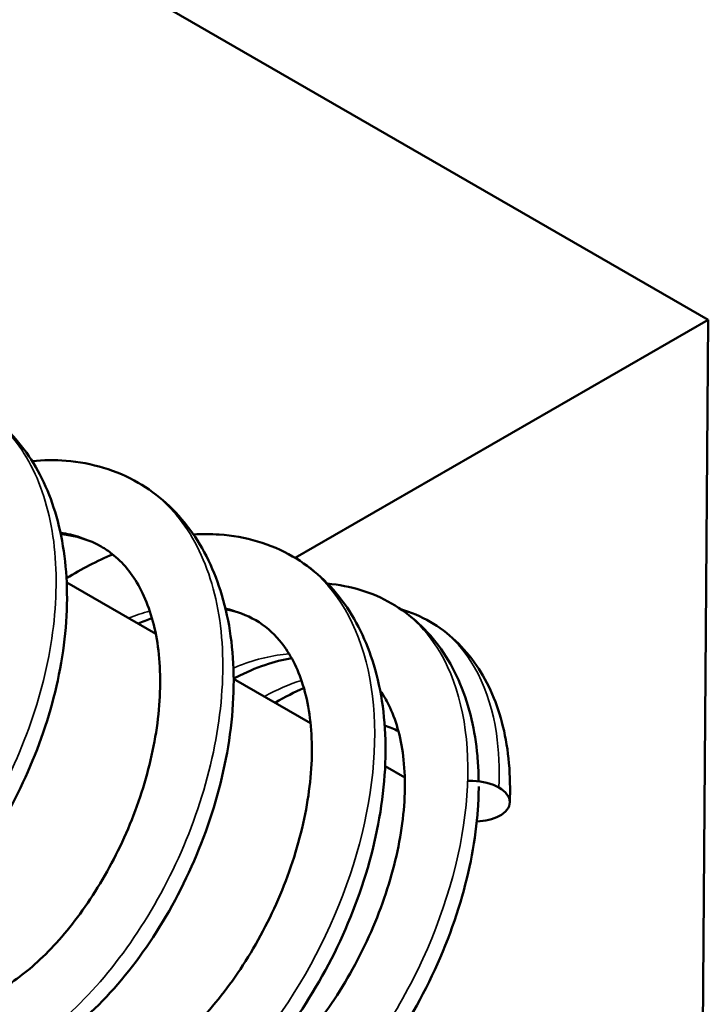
# Model space of a CAD drawing. Header units: millimetres. Extents: x 30 to 1646, y 30 to 1265.
# Tile 8 of 137: x 303.1 to 307.76, y 137.34 to 144.01. Entities that reach past the tile are written whole.
import ezdxf

# ---------------------------------------------------------------- set-up
doc = ezdxf.new("R2010")
doc.units = ezdxf.units.MM
doc.header["$LTSCALE"] = 6
doc.layers.add('Visible (ISO)', color=7, linetype='Continuous', lineweight=50)
doc.layers.add('Visible Narrow (ISO)', color=7, linetype='Continuous', lineweight=35)

msp = doc.modelspace()

# ---------------------------------------------------------------- linework, layer by layer
at = {"layer": 'Visible (ISO)'}
for p, q in [((307.7648, 141.9799), (288.6729, 153.0026)), ((307.7648, 141.9799), (304.9685, 140.3654)), ((307.6907, 132.0537), (307.7648, 141.9799)), ((303.421, 140.1993), (304.0237, 139.8514)), ((304.5513, 139.5468), (305.0719, 139.2462)), ((305.577, 138.9546), (305.7099, 138.8779))]:
    msp.add_line(p, q, dxfattribs=at)
msp.add_ellipse((304.9407, 137.8786), major_axis=(-0.7401, -1.3047), ratio=0.582366, start_param=3.159468, end_param=3.273881, dxfattribs=at)
for points, knots in [([(302.7959, 141.404), (302.9245, 141.3298), (303.0391, 141.2262), (303.2228, 140.9801), (303.2938, 140.8348), (303.3941, 140.5084), (303.4208, 140.3207), (303.4251, 139.9235), (303.4, 139.7079), (303.3034, 139.287), (303.2313, 139.0764), (303.0529, 138.6838), (302.9446, 138.4968), (302.7069, 138.1667), (302.5746, 138.0196), (302.3001, 137.7801), (302.1546, 137.6857), (301.861, 137.5632), (301.7059, 137.5345), (301.4695, 137.5622), (301.3821, 137.5904), (301.3061, 137.6342)], [0, 0, 0, 0, 0.0580358, 0.0580358, 0.1161352, 0.1161352, 0.17909, 0.17909, 0.2452118, 0.2452118, 0.3103622, 0.3103622, 0.3751079, 0.3751079, 0.440005, 0.440005, 0.5060592, 0.5060592, 0.5734635, 0.5734635, 0.6145348, 0.6145348, 0.6145348, 0.6145348]), ([(303.1864, 141.0222), (303.2643, 141.0292), (303.3414, 141.0297), (303.5905, 141.01), (303.7591, 140.9592), (303.9043, 140.8754)], [0.53476171, 0.53476171, 0.53476171, 0.53476171, 0.56334712, 0.56334712, 0.62953526, 0.62953526, 0.62953526, 0.62953526]), ([(303.9043, 140.8754), (304.0394, 140.7974), (304.1599, 140.6879), (304.3498, 140.4288), (304.4226, 140.2774), (304.5244, 139.9361), (304.5508, 139.7399), (304.552, 139.3246), (304.5242, 139.0996), (304.4202, 138.6601), (304.3434, 138.4402), (304.154, 138.0302), (304.0394, 137.8349), (303.7882, 137.4905), (303.6486, 137.3371), (303.3592, 137.0877), (303.2064, 136.9896), (302.9433, 136.8814), (302.8309, 136.8537), (302.72, 136.8476)], [0, 0, 0, 0, 0.0615844, 0.0615844, 0.1223811, 0.1223811, 0.1883788, 0.1883788, 0.2575394, 0.2575394, 0.3257295, 0.3257295, 0.3935285, 0.3935285, 0.4614925, 0.4614925, 0.5306104, 0.5306104, 0.5806726, 0.5806726, 0.5806726, 0.5806726]), ([(304.2792, 140.5241), (304.3382, 140.5279), (304.3968, 140.5279), (304.6318, 140.512), (304.8031, 140.4611), (304.9505, 140.3761)], [0.56610537, 0.56610537, 0.56610537, 0.56610537, 0.5883233, 0.5883233, 0.657154, 0.657154, 0.657154, 0.657154]), ([(302.7055, 137.3461), (302.7682, 137.3514), (302.854, 137.3764), (303.035, 137.474), (303.1299, 137.5423), (303.3212, 137.7179), (303.4201, 137.8291), (303.6051, 138.0821), (303.6931, 138.2279), (303.8443, 138.5367), (303.9089, 138.7038), (304.0037, 139.0366), (304.035, 139.2066), (304.0597, 139.5258), (304.0538, 139.6795), (304.0076, 139.9478), (303.9679, 140.0663), (303.8645, 140.259), (303.8009, 140.3356), (303.7041, 140.4112), (303.68, 140.4275), (303.6548, 140.4421)], [0, 0, 0, 0, 0.0534179, 0.0534179, 0.1020412, 0.1020412, 0.1525739, 0.1525739, 0.2042693, 0.2042693, 0.2566789, 0.2566789, 0.3089807, 0.3089807, 0.3605958, 0.3605958, 0.4108492, 0.4108492, 0.4610144, 0.4610144, 0.4766737, 0.4766737, 0.4766737, 0.4766737]), ([(304.9505, 140.3761), (305.0863, 140.2976), (305.2075, 140.1861), (305.3936, 139.924), (305.4632, 139.7727), (305.5607, 139.4272), (305.5836, 139.2249), (305.5744, 138.8012), (305.5411, 138.5736), (305.4237, 138.1254), (305.3377, 137.8994), (305.1296, 137.4792), (305.005, 137.2795), (304.7328, 136.9292), (304.5826, 136.7737), (304.2693, 136.519), (304.1021, 136.4191), (303.7712, 136.2936), (303.601, 136.2652), (303.328, 136.295), (303.2202, 136.3298), (303.1264, 136.384)], [0, 0, 0, 0, 0.0634646, 0.0634646, 0.1252016, 0.1252016, 0.1940598, 0.1940598, 0.2649265, 0.2649265, 0.335808, 0.335808, 0.4058041, 0.4058041, 0.475508, 0.475508, 0.5472231, 0.5472231, 0.6187345, 0.6187345, 0.668345, 0.668345, 0.668345, 0.668345]), ([(305.6199, 140.0575), (305.7504, 139.9822), (305.8655, 139.8752), (306.0455, 139.6193), (306.1122, 139.4673), (306.1741, 139.2241), (306.1888, 139.1409), (306.2028, 139.0129), (306.206, 138.9698), (306.209, 138.9049), (306.2097, 138.8834), (306.21, 138.8583), (306.2101, 138.8548), (306.2101, 138.8514)], [0, 0, 0, 0, 0.0630409, 0.0630409, 0.1261691, 0.1261691, 0.156954, 0.156954, 0.1721685, 0.1721685, 0.1796392, 0.1796392, 0.1808217, 0.1808217, 0.1808217, 0.1808217]), ([(303.3764, 136.8169), (303.4179, 136.7929), (303.463, 136.7794), (303.5702, 136.775), (303.6312, 136.7825), (303.7927, 136.8302), (303.9009, 136.8823), (304.1157, 137.0304), (304.2254, 137.1264), (304.4362, 137.3534), (304.5399, 137.4879), (304.726, 137.7825), (304.8104, 137.9464), (304.9477, 138.2823), (305.0016, 138.4589), (305.0688, 138.7966), (305.084, 138.9623), (305.0765, 139.266), (305.053, 139.4068), (304.9759, 139.6382), (304.9236, 139.7333), (304.8149, 139.8631), (304.7614, 139.908), (304.7005, 139.9432)], [0, 0, 0, 0, 0.0459494, 0.0459494, 0.0857002, 0.0857002, 0.1396741, 0.1396741, 0.1915467, 0.1915467, 0.2445261, 0.2445261, 0.2986815, 0.2986815, 0.3534852, 0.3534852, 0.4071729, 0.4071729, 0.4610382, 0.4610382, 0.512533, 0.512533, 0.5523603, 0.5523603, 0.5523603, 0.5523603]), ([(305.8818, 139.9327), (306.0046, 139.8619), (306.1127, 139.759), (306.2774, 139.5169), (306.3375, 139.3759), (306.4138, 139.0641), (306.4285, 138.8889), (306.4206, 138.7068)], [0, 0, 0, 0, 0.0612005, 0.0612005, 0.1219404, 0.1219404, 0.1852797, 0.1852797, 0.1852797, 0.1852797]), ([(304.9442, 139.6857), (304.8291, 139.6672), (304.7003, 139.624), (304.5634, 139.5538), (304.5574, 139.5506), (304.5513, 139.5474)], [0.08268754, 0.08268754, 0.08268754, 0.08268754, 0.13760516, 0.13760516, 0.14013927, 0.14013927, 0.14013927, 0.14013927]), ([(304.227, 136.503), (304.2667, 136.5151), (304.3082, 136.5308), (304.4595, 136.5991), (304.577, 136.6723), (304.8094, 136.8587), (304.9274, 136.9756), (305.1464, 137.2401), (305.25, 137.3907), (305.4316, 137.7113), (305.5105, 137.8859), (305.6289, 138.2292), (305.6708, 138.4022), (305.7144, 138.7282), (305.7159, 138.885), (305.6825, 139.1562), (305.6482, 139.2746), (305.5842, 139.4032), (305.5646, 139.4358), (305.5434, 139.4652)], [0.094491, 0.094491, 0.094491, 0.094491, 0.1151408, 0.1151408, 0.167924, 0.167924, 0.2218908, 0.2218908, 0.2764357, 0.2764357, 0.3326098, 0.3326098, 0.3877932, 0.3877932, 0.443136, 0.443136, 0.4969104, 0.4969104, 0.517582, 0.517582, 0.517582, 0.517582]), ([(306.2103, 138.8174), (306.2101, 138.7666), (306.2082, 138.7151), (306.1905, 138.4594), (306.1496, 138.2448), (306.0196, 137.8092), (305.9259, 137.5828), (305.7001, 137.1633), (305.5666, 136.9645), (305.2743, 136.6111), (305.1112, 136.4535), (304.7781, 136.2027), (304.6046, 136.1053), (304.254, 135.9817), (304.0723, 135.9567), (303.7795, 135.9901), (303.6607, 136.0279), (303.5569, 136.0878)], [0.1847146, 0.1847146, 0.1847146, 0.1847146, 0.2020762, 0.2020762, 0.2700893, 0.2700893, 0.3421313, 0.3421313, 0.4130424, 0.4130424, 0.4849952, 0.4849952, 0.5564946, 0.5564946, 0.630141, 0.630141, 0.6830389, 0.6830389, 0.6830389, 0.6830389]), ([(306.1358, 138.854), (306.1474, 138.8545), (306.159, 138.8547), (306.1707, 138.8543), (306.236, 138.8524), (306.3012, 138.8357), (306.3474, 138.809)], [0.7052675, 0.7052675, 0.7052675, 0.7052675, 0.7499998, 0.7499998, 0.7499998, 1, 1, 1, 1]), ([(306.3474, 138.809), (306.3936, 138.7824), (306.4207, 138.7458), (306.4207, 138.71), (306.4208, 138.6742), (306.3938, 138.6392), (306.3477, 138.6153), (306.3078, 138.5945), (306.2536, 138.5821), (306.1975, 138.5803)], [0, 0, 0, 0, 0.2499998, 0.2499998, 0.2499998, 0.5, 0.5, 0.5, 0.7162438, 0.7162438, 0.7162438, 0.7162438])]:
    msp.add_open_spline(points, degree=3, knots=knots, dxfattribs=at)
for points in [[(303.6548, 140.4421), (303.5741, 140.4887), (303.4835, 140.517), (303.3811, 140.5259)], [(303.4196, 140.2282), (303.5221, 140.2912), (303.627, 140.3453), (303.7322, 140.3892)], [(305.1871, 140.1915), (305.3413, 140.1777), (305.491, 140.1319), (305.6199, 140.0575)], [(304.7005, 139.9432), (304.6393, 139.9785), (304.5717, 140.0032), (304.4973, 140.0165)], [(305.6821, 140.0185), (305.7524, 139.9974), (305.8196, 139.9687), (305.8818, 139.9327)], [(303.9981, 139.9575), (303.9671, 139.9464), (303.9357, 139.934), (303.9043, 139.9203)], [(305.0267, 139.4831), (304.9637, 139.4568), (304.8984, 139.4237), (304.8325, 139.3844)]]:
    msp.add_open_spline(points, degree=3, dxfattribs=at)
at = {"layer": 'Visible Narrow (ISO)'}
for points, knots in [([(301.3061, 137.6342), (301.3215, 137.6253), (301.3374, 137.6173), (301.3539, 137.6102), (301.4557, 137.566), (301.5759, 137.5565), (301.7066, 137.5828), (301.8372, 137.609), (301.9782, 137.671), (302.1204, 137.7657), (302.2626, 137.8604), (302.406, 137.9876), (302.5413, 138.1408), (302.6766, 138.2939), (302.8039, 138.4729), (302.9148, 138.6681), (303.0257, 138.8632), (303.1202, 139.0745), (303.1919, 139.2904), (303.2637, 139.5064), (303.3127, 139.727), (303.3352, 139.9402), (303.3577, 140.1535), (303.3536, 140.3594), (303.3223, 140.547), (303.291, 140.7346), (303.2325, 140.9037), (303.1491, 141.0456), (303.0657, 141.1875), (302.9575, 141.3021), (302.8296, 141.3836), (302.8185, 141.3906), (302.8073, 141.3974), (302.7959, 141.404)], [0.2861314, 0.2861314, 0.2861314, 0.2861314, 0.2887503, 0.2887503, 0.2887503, 0.3050003, 0.3050003, 0.3050003, 0.3212503, 0.3212503, 0.3212503, 0.3375003, 0.3375003, 0.3375003, 0.3537503, 0.3537503, 0.3537503, 0.3700003, 0.3700003, 0.3700003, 0.3862503, 0.3862503, 0.3862503, 0.4025003, 0.4025003, 0.4025003, 0.4187503, 0.4187503, 0.4187503, 0.4350003, 0.4350003, 0.4350003, 0.4364074, 0.4364074, 0.4364074, 0.4364074]), ([(302.632, 136.8691), (302.7329, 136.8743), (302.8417, 136.9016), (302.9542, 136.9505), (303.1004, 137.014), (303.2527, 137.1139), (303.4015, 137.2449), (303.5502, 137.3758), (303.6953, 137.5379), (303.8274, 137.7224), (303.9596, 137.9068), (304.0787, 138.1136), (304.1771, 138.3314), (304.2754, 138.5493), (304.353, 138.7782), (304.4044, 139.0058), (304.4557, 139.2333), (304.4809, 139.4594), (304.4775, 139.6719), (304.474, 139.8844), (304.442, 140.0832), (304.3823, 140.2578), (304.3225, 140.4324), (304.2351, 140.5826), (304.124, 140.7008), (304.0585, 140.7704), (303.9848, 140.8289), (303.9043, 140.8754)], [0, 0, 0, 0, 0.0125001, 0.0125001, 0.0125001, 0.0287501, 0.0287501, 0.0287501, 0.0450001, 0.0450001, 0.0450001, 0.0612501, 0.0612501, 0.0612501, 0.0775001, 0.0775001, 0.0775001, 0.0937501, 0.0937501, 0.0937501, 0.1100002, 0.1100002, 0.1100002, 0.1262502, 0.1262502, 0.1262502, 0.1358222, 0.1358222, 0.1358222, 0.1358222]), ([(303.6548, 140.4421), (303.6095, 140.4683), (303.5615, 140.4898), (303.5114, 140.5066), (303.4686, 140.5209), (303.4241, 140.5318), (303.3783, 140.5391)], [0.13570934, 0.13570934, 0.13570934, 0.13570934, 0.14249983, 0.14249983, 0.14249983, 0.14830059, 0.14830059, 0.14830059, 0.14830059]), ([(303.1264, 136.384), (303.208, 136.3369), (303.3003, 136.3087), (303.4006, 136.3012), (303.6225, 136.2846), (303.8837, 136.3688), (304.1439, 136.5428), (304.404, 136.7168), (304.6632, 136.9807), (304.8812, 137.298), (305.0993, 137.6152), (305.2763, 137.9858), (305.3841, 138.3582), (305.4918, 138.7306), (305.5304, 139.1048), (305.4913, 139.4291), (305.4523, 139.7534), (305.3357, 140.0279), (305.1553, 140.2154), (305.094, 140.2792), (305.0253, 140.3329), (304.9505, 140.3761)], [0.609082, 0.609082, 0.609082, 0.609082, 0.6236385, 0.6236385, 0.6236385, 0.6558203, 0.6558203, 0.6558203, 0.688002, 0.688002, 0.688002, 0.7201838, 0.7201838, 0.7201838, 0.7523655, 0.7523655, 0.7523655, 0.7845472, 0.7845472, 0.7845472, 0.7954869, 0.7954869, 0.7954869, 0.7954869]), ([(303.5569, 136.0878), (303.565, 136.0831), (303.5732, 136.0786), (303.5816, 136.0742), (303.7814, 135.9696), (304.0356, 135.9636), (304.3065, 136.0573), (304.5775, 136.1511), (304.8651, 136.3447), (305.127, 136.6109), (305.3888, 136.8772), (305.6249, 137.216), (305.8, 137.5795), (305.9752, 137.943), (306.0894, 138.3312), (306.1249, 138.6893), (306.1604, 139.0474), (306.1173, 139.3754), (306.0002, 139.6273), (305.9119, 139.8175), (305.7814, 139.9643), (305.6199, 140.0575)], [0.236116, 0.236116, 0.236116, 0.236116, 0.2374576, 0.2374576, 0.2374576, 0.2696393, 0.2696393, 0.2696393, 0.3018211, 0.3018211, 0.3018211, 0.3340028, 0.3340028, 0.3340028, 0.3661845, 0.3661845, 0.3661845, 0.3983663, 0.3983663, 0.3983663, 0.4226532, 0.4226532, 0.4226532, 0.4226532]), ([(306.3474, 138.809), (306.3529, 138.9377), (306.3474, 139.0607), (306.3304, 139.1751), (306.2856, 139.4773), (306.1615, 139.7201), (305.9757, 139.8687), (305.9459, 139.8925), (305.9146, 139.9138), (305.8818, 139.9327)], [0, 0, 0, 0, 0.01218533, 0.01218533, 0.01218533, 0.04436708, 0.04436708, 0.04436708, 0.04952118, 0.04952118, 0.04952118, 0.04952118]), ([(304.927, 139.7155), (304.819, 139.7071), (304.7057, 139.6803), (304.5907, 139.6355), (304.5771, 139.6302), (304.5634, 139.6246), (304.5497, 139.6188)], [0.44682792, 0.44682792, 0.44682792, 0.44682792, 0.46272977, 0.46272977, 0.46272977, 0.4646147, 0.4646147, 0.4646147, 0.4646147])]:
    msp.add_open_spline(points, degree=3, knots=knots, dxfattribs=at)
for points in [[(303.9832, 140.0058), (303.9355, 139.9927), (303.8874, 139.9767), (303.8392, 139.9579)], [(304.7005, 139.9432), (304.6371, 139.9798), (304.5683, 140.0072), (304.4953, 140.025)], [(305.0099, 139.5359), (304.9277, 139.5096), (304.8437, 139.4729), (304.7595, 139.4266)]]:
    msp.add_open_spline(points, degree=3, dxfattribs=at)

doc.saveas('drawing.dxf')
